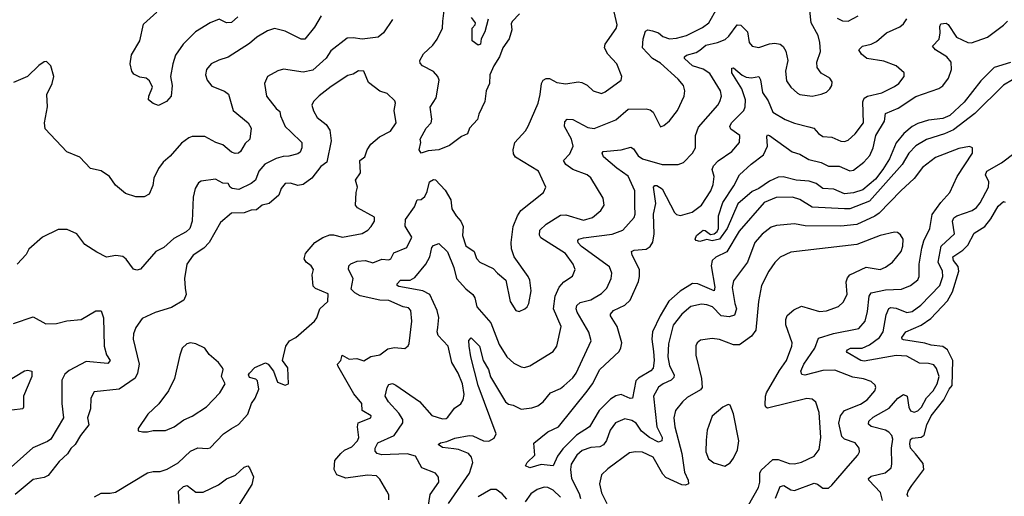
# Model space of a CAD drawing. Extents: x 1892934 to 2008621, y 567149 to 683290.
# Tile 69 of 256: x 1903609 to 1909120, y 629025 to 631693. Entities that reach past the tile are written whole.
import ezdxf

# ---------------------------------------------------------------- set-up
doc = ezdxf.new("R2010")
doc.units = 0

msp = doc.modelspace()

# ---------------------------------------------------------------- linework, layer by layer
at = {"layer": '0CON20XD'}
for points in [[(1905674.4, 629005), (1905674.3, 629034.3), (1905664.2, 629055), (1905625, 629122), (1905605, 629139.5), (1905555, 629143.2), (1905435, 629126.4), (1905383.1, 629145), (1905369.5, 629175), (1905373.5, 629225), (1905406.9, 629265), (1905426.1, 629283.9), (1905468.7, 629301.3), (1905500.3, 629335), (1905506.8, 629355), (1905498.6, 629415), (1905503.7, 629436.3), (1905573.8, 629465), (1905576.2, 629475), (1905525.8, 629505), (1905524.6, 629545), (1905479.4, 629599.4), (1905389.4, 629755), (1905387.5, 629765), (1905405.8, 629785), (1905412.9, 629815), (1905452.1, 629792.1), (1905495, 629796), (1905535, 629784.4), (1905575, 629807.3), (1905623.7, 629816.3), (1905668.4, 629851.6), (1905707.3, 629857.3), (1905765, 629852), (1905783, 629867), (1905789.1, 629880.9), (1905803.6, 630005), (1905798.9, 630065), (1905785, 630080.6), (1905755, 630085.3), (1905675, 630121.2), (1905623.8, 630123.8), (1905515, 630146.7), (1905485, 630164.3), (1905464.7, 630184.7), (1905475.4, 630245), (1905449.1, 630295), (1905450.6, 630315), (1905462.9, 630327.1), (1905498.5, 630341.5), (1905545, 630344.8), (1905585, 630331.5), (1905635, 630352.3), (1905675, 630349.2), (1905686.9, 630355), (1905702.4, 630387.6), (1905775, 630418.6), (1905804.4, 630475), (1905766.8, 630536.8), (1905767.6, 630575), (1905818, 630645), (1905832.9, 630685), (1905855, 630687.1), (1905875.8, 630704.2), (1905889.1, 630730.9), (1905902.5, 630785), (1905925, 630798.8), (1905935.9, 630795.9), (1905989.3, 630739.3), (1906021.4, 630685), (1906027.5, 630635), (1906050.9, 630595), (1906078.8, 630565), (1906090.7, 630535), (1906086.4, 630485), (1906105, 630426.9), (1906153.3, 630395), (1906166.2, 630356.2), (1906184.3, 630335), (1906259.4, 630299.4), (1906282.9, 630275), (1906329.2, 630235), (1906354.4, 630115), (1906385.8, 630065.8), (1906405, 630058.8), (1906435.7, 630074.3), (1906450, 630085), (1906459.4, 630105), (1906470.9, 630175), (1906464.5, 630234.5), (1906455, 630256.2), (1906375.6, 630365), (1906360.8, 630410.8), (1906359.2, 630445), (1906371.5, 630535), (1906395.3, 630595), (1906414.3, 630625.7), (1906540.6, 630725), (1906553.1, 630755), (1906513.1, 630845), (1906383.3, 630923.3), (1906372.6, 630942.6), (1906370, 630965), (1906380, 631005), (1906439.3, 631070.7), (1906455, 631096.2), (1906510.6, 631225), (1906522.7, 631275), (1906528.9, 631335), (1906538.1, 631355), (1906555, 631364.5), (1906575, 631363.5), (1906615, 631341.2), (1906665, 631334.1), (1906735, 631344.5), (1906755, 631341.9), (1906785, 631325.7), (1906818, 631295), (1906865, 631280.6), (1906885, 631289.2), (1906976, 631355), (1906979.2, 631375), (1906951.9, 631445), (1906900.8, 631500.8), (1906881.8, 631535), (1906886.5, 631555), (1906946.7, 631643.3), (1906953.8, 631665), (1906924.6, 631785)], [(1905895.4, 628965), (1905906.8, 629035), (1905954.4, 629105), (1905952.2, 629132.2), (1905935.5, 629155.5), (1905859.2, 629185), (1905825, 629250.8), (1905777, 629263), (1905635, 629258.1), (1905609.4, 629265), (1905598.5, 629278.5), (1905598.5, 629295), (1905612.5, 629325), (1905705, 629365.3), (1905753.6, 629436.4), (1905752.9, 629455), (1905730.7, 629490.7), (1905672.2, 629555), (1905654.7, 629585), (1905665.6, 629635), (1905675, 629650.8), (1905695, 629656.5), (1905715, 629646.5), (1905845.7, 629555.7), (1905915, 629478.1), (1905975, 629458.8), (1905995, 629460), (1906005, 629467.5), (1906042.1, 629517.9), (1906077.6, 629542.4), (1906091.8, 629565), (1906095.9, 629595), (1906088.1, 629655), (1906063.3, 629715), (1906027.9, 629775), (1906007.2, 629865), (1905950.4, 629925), (1905945.8, 629945), (1905949.9, 629970.1), (1905955.2, 630025.2), (1905944.6, 630065), (1905904.6, 630155), (1905865, 630175.7), (1905730.5, 630200.5), (1905721.2, 630205), (1905720.8, 630215), (1905740, 630235), (1905795, 630234.6), (1905820.7, 630249.2), (1905881.5, 630325), (1905904.3, 630365.8), (1905915, 630417.5), (1905925, 630428.5), (1905955, 630440), (1906004, 630394), (1906038.1, 630305), (1906053.1, 630245), (1906106.4, 630186.4), (1906145.5, 630155), (1906156, 630136), (1906168.1, 630085), (1906246.7, 629996.7), (1906293.1, 629875), (1906335, 629805.7), (1906375, 629770), (1906415, 629750), (1906435, 629746.9), (1906464.6, 629755.4), (1906594, 629835), (1906614.5, 629865), (1906640, 629975), (1906596.4, 630075), (1906605.3, 630144.7), (1906628.5, 630195), (1906655, 630225.6), (1906702.9, 630257.1), (1906718.1, 630295), (1906707.5, 630325), (1906663.3, 630385), (1906525, 630471.4), (1906517.7, 630487.7), (1906520, 630515), (1906555, 630548.9), (1906635, 630597.9), (1906665, 630600.4), (1906765, 630570), (1906815, 630585.4), (1906862.2, 630625), (1906880.6, 630655), (1906875, 630693.3), (1906805, 630808.1), (1906785, 630824.5), (1906704.7, 630854.7), (1906665, 630883.3), (1906653.3, 630905), (1906687.8, 630942.2), (1906707.2, 630985), (1906696.5, 631025), (1906658.9, 631095), (1906659.3, 631120.7), (1906673.5, 631136.5), (1906705, 631134.6), (1906788.8, 631088.8), (1906825, 631084.5), (1906945, 631132.2), (1907015, 631191.9), (1907115, 631194.5), (1907138.1, 631188.1), (1907154.3, 631175), (1907195, 631094), (1907215, 631101.4), (1907245, 631127.5), (1907290.6, 631185), (1907327.5, 631265), (1907332.5, 631295), (1907324.5, 631325), (1907295, 631360), (1907195, 631450), (1907150, 631475), (1907094.4, 631535), (1907098.9, 631585), (1907111.9, 631628.1), (1907124, 631636), (1907149.8, 631629.8), (1907185, 631620), (1907209, 631599), (1907245, 631585.9), (1907285, 631589.1), (1907340.8, 631605), (1907430.5, 631649.5), (1907466.4, 631675), (1907513, 631757)], [(1906406.7, 631725), (1906365, 631683.3), (1906360.1, 631669.9), (1906363.5, 631636.5), (1906347.6, 631585), (1906312.5, 631535), (1906294.8, 631485.2), (1906262.1, 631435), (1906241.1, 631385), (1906239.1, 631335), (1906219.6, 631295), (1906211.4, 631235), (1906177.9, 631165), (1906171.8, 631135), (1906127.3, 631085), (1906115, 631054.6), (1906081.3, 631038.7), (1906015, 630988.5), (1905955, 630964.3), (1905895, 630959.2), (1905855, 630946.2), (1905844.4, 630964.4), (1905854.4, 631005), (1905850, 631025), (1905883.1, 631085), (1905912, 631115), (1905915.4, 631135.4), (1905906.7, 631203.3), (1905940, 631255), (1905956.4, 631355), (1905949.6, 631375), (1905925, 631403.3), (1905864, 631435), (1905850.3, 631450.3), (1905848.6, 631465), (1905868.9, 631501.1), (1905920.6, 631549.4), (1905945.3, 631584.7), (1905975.5, 631645), (1905976.4, 631685), (1905984.4, 631745)], [(1906009.7, 628985), (1906127.1, 629155), (1906145.3, 629215), (1906138.2, 629245), (1906120, 629265), (1906065, 629287.5), (1906038.9, 629291.1), (1905975, 629297.8), (1905950.8, 629315), (1905965, 629324.2), (1905998.8, 629331.2), (1906045, 629351.4), (1906125, 629365.3), (1906145, 629363.4), (1906205, 629336.2), (1906235, 629333.8), (1906265, 629350.6), (1906275.4, 629375), (1906174.5, 629645), (1906133.4, 629805), (1906124.5, 629865), (1906123, 629897), (1906135, 629912.5), (1906181.5, 629865), (1906203.1, 629785), (1906233.4, 629735), (1906243.3, 629693.3), (1906328.5, 629555), (1906345, 629541.6), (1906371.2, 629535), (1906415, 629512.1), (1906475, 629520), (1906508.7, 629531.3), (1906538.1, 629555), (1906579.2, 629605), (1906635, 629628.2), (1906655, 629642.7), (1906705, 629688.5), (1906722.7, 629715), (1906807.9, 629895), (1906794.7, 629944.7), (1906729.7, 630055), (1906724.2, 630075), (1906726.8, 630093.3), (1906745, 630109.6), (1906805, 630125.4), (1906865, 630160), (1906895, 630190), (1906918.8, 630245), (1906922.7, 630275), (1906910.3, 630310.3), (1906753.9, 630423.9), (1906734.9, 630444.9), (1906733.2, 630456.8), (1906739.1, 630465), (1906765, 630472.8), (1906925, 630491.9), (1906984.7, 630515.3), (1907047.9, 630585), (1907053.6, 630605), (1907051.4, 630651.4), (1907052.3, 630735), (1907015, 630816.7), (1906951.3, 630861.3), (1906876.7, 630925), (1906868.1, 630945), (1906875, 630955.6), (1906975, 630965.4), (1907029.1, 630979.1), (1907045, 630970), (1907071, 630931), (1907095, 630914.6), (1907205, 630883.2), (1907295, 630881.9), (1907325, 630894.2), (1907375, 630945.8), (1907391.9, 630975), (1907391.8, 631045), (1907408, 631092), (1907515.5, 631215), (1907528.5, 631235), (1907536.8, 631265), (1907530.4, 631295), (1907472.3, 631392.3), (1907435, 631416.4), (1907375, 631434.7), (1907330, 631475), (1907330, 631485), (1907341.4, 631495), (1907395, 631509.8), (1907415, 631523.1), (1907449.7, 631550.3), (1907513.8, 631565), (1907557.2, 631582.8), (1907578.5, 631601.5), (1907625, 631664.3), (1907645, 631661.9), (1907683.2, 631625), (1907692.1, 631565), (1907708.8, 631545), (1907745, 631537.5), (1907805, 631558.2), (1907835, 631561.5), (1907865, 631555.6), (1907882.4, 631542.4), (1907896.4, 631516.4), (1907907.3, 631465), (1907894.6, 631405), (1907901.5, 631351.5), (1907924.3, 631315), (1907961.9, 631281.9), (1907975, 631273.5), (1908045, 631264.4), (1908094.4, 631275.6), (1908125, 631288), (1908143.8, 631305), (1908154, 631325), (1908155.8, 631345), (1908144, 631365), (1908095, 631394.4), (1908071.8, 631425), (1908069.6, 631455), (1908090.5, 631515), (1908087.1, 631565), (1908077.7, 631605), (1908039.2, 631675), (1908030.5, 631745)], [(1905296.1, 631713.9), (1905258.8, 631651.2), (1905205, 631584.2), (1905185, 631584), (1905095, 631629.4), (1905035, 631643.3), (1904995, 631630.9), (1904936.9, 631595), (1904895, 631559.4), (1904775, 631483.8), (1904722.8, 631467.2), (1904680.8, 631445), (1904654.3, 631415), (1904648.6, 631385), (1904658.6, 631355), (1904685, 631320.8), (1904755, 631292.9), (1904776.8, 631276.8), (1904804.5, 631185), (1904886.9, 631115), (1904904, 631085), (1904896.5, 631023.5), (1904870, 631000), (1904844.2, 630955), (1904833.5, 630946.5), (1904815.5, 630944.5), (1904795, 630951.5), (1904745, 630992.5), (1904706.2, 631005), (1904645, 631038.6), (1904575, 631038.5), (1904555, 631031.9), (1904515, 631001.9), (1904451.8, 630928.3), (1904411.8, 630895), (1904385, 630859.4), (1904358.8, 630805), (1904353.6, 630765), (1904333.4, 630716.6), (1904305, 630701.9), (1904259.2, 630700.8), (1904200.9, 630720.9), (1904145, 630766.2), (1904111.2, 630815), (1904065, 630847.5), (1904005, 630860), (1903945, 630923.8), (1903873.2, 630953.2), (1903751.7, 631081.7), (1903747.5, 631115), (1903764.4, 631205), (1903760, 631275), (1903790.8, 631335), (1903799.2, 631375), (1903783.3, 631435), (1903758.3, 631458.3), (1903745, 631456.7), (1903715, 631436), (1903652, 631375), (1903575, 631341.8)], [(1904830.5, 631709.5), (1904795, 631677.1), (1904765.8, 631675.8), (1904725, 631695.6), (1904675, 631676.2), (1904593.3, 631625), (1904523.5, 631555), (1904481.5, 631495), (1904466.4, 631445), (1904453.6, 631375), (1904461.5, 631325), (1904456.2, 631265), (1904430, 631235), (1904385, 631213.3), (1904355, 631222.9), (1904330.5, 631245), (1904331.8, 631265), (1904351.4, 631315), (1904335, 631351.2), (1904316.7, 631365), (1904281.7, 631371.7), (1904248.3, 631388.3), (1904236.7, 631405), (1904226.2, 631445), (1904234.5, 631495.5), (1904280.6, 631575), (1904301.7, 631668.3), (1904375.5, 631734.5)], [(1905695, 631693.5), (1905645, 631618.5), (1905615, 631595.4), (1905525, 631584.2), (1905475, 631592.2), (1905441.1, 631588.9), (1905351.1, 631518.9), (1905325, 631477.5), (1905249.3, 631410.7), (1905195, 631400), (1905084.8, 631415.2), (1905053.4, 631406.6), (1904995.8, 631375), (1904978.5, 631335), (1904990, 631265), (1905044.4, 631195), (1905065, 631179.2), (1905068.7, 631155), (1905093.9, 631095), (1905126.7, 631065)], [(1906230.9, 631695), (1906212.2, 631625), (1906190.9, 631585), (1906188.8, 631555), (1906175, 631550), (1906141.2, 631575), (1906141.4, 631645), (1906158.8, 631665), (1906160, 631675), (1906138.5, 631705)], [(1908225.8, 630634.2), (1908045, 630642.9), (1907975, 630686.2), (1907935, 630698.7), (1907842.4, 630697.6), (1907775, 630670.3), (1907635, 630509.2), (1907566.7, 630393.3), (1907505, 630363.8), (1907484.5, 630345), (1907478.5, 630315), (1907500.3, 630195), (1907495.7, 630175), (1907405, 630214.7), (1907375, 630216.7), (1907305, 630173.8), (1907242.9, 630117.1), (1907193.8, 630035), (1907151.6, 629945), (1907147.6, 629905), (1907156.5, 629835), (1907159.8, 629785), (1907155, 629741.9), (1907142.2, 629727.8), (1907072.9, 629687.1), (1907057.9, 629672.1), (1907038.6, 629575), (1907025, 629573.4), (1906975, 629594.7), (1906945, 629588), (1906915, 629568.8), (1906852.6, 629505), (1906798, 629415), (1906725, 629368), (1906649.2, 629290.8), (1906619.4, 629250.6), (1906593.8, 629196.2), (1906526.9, 629203.1), (1906464.7, 629184.7), (1906440, 629195), (1906450, 629215), (1906492.9, 629255), (1906487, 629323), (1906565, 629385.5), (1906625.2, 629414.8), (1906785.6, 629614.4), (1906814.8, 629655.2), (1906856.8, 629735), (1906963.2, 629835), (1906974.2, 629855.8), (1906978.6, 629885), (1906953.1, 629975), (1906915.6, 630035), (1906915.6, 630045), (1906932.5, 630065), (1906995.6, 630095), (1907026.6, 630123.4), (1907071.9, 630228.1), (1907078.7, 630255), (1907077.5, 630295), (1907036.5, 630375), (1907033.1, 630395), (1907047.6, 630402.4), (1907115, 630408.8), (1907136.8, 630423.2), (1907152.9, 630447.1), (1907159.5, 630495), (1907155.6, 630605), (1907169, 630665), (1907155.7, 630755), (1907164.4, 630765.6), (1907175, 630764.4), (1907205.7, 630745.7), (1907273.9, 630613.9), (1907285, 630603.1), (1907307.7, 630597.7), (1907373.3, 630615), (1907425, 630655.6), (1907476.8, 630735), (1907489.6, 630770.4), (1907495.4, 630815), (1907485.5, 630855), (1907491.5, 630875), (1907517.4, 630902.6), (1907595, 630954.4), (1907637.8, 631005), (1907638.6, 631045), (1907589.3, 631079.3), (1907582.9, 631095), (1907593.3, 631115), (1907662.2, 631185), (1907669.5, 631205), (1907671.4, 631245), (1907651.1, 631305), (1907595, 631396.2), (1907595, 631421.2), (1907605, 631424), (1907652.5, 631382.5), (1907675, 631370.3), (1907705, 631366.9), (1907745.4, 631375.4), (1907755, 631356.7), (1907766.9, 631285), (1907797.8, 631237.8), (1907825, 631174.6), (1907892.9, 631135), (1907945, 631112.9), (1908025, 631093.9), (1908054.3, 631085), (1908079.4, 631055), (1908105, 631040), (1908155, 631035.5), (1908205, 631013.1), (1908225, 631011.9), (1908245, 631019.4), (1908285, 631054.5), (1908332.3, 631115), (1908327.4, 631232.6), (1908336.2, 631253.8), (1908355, 631264.5), (1908435, 631283.9), (1908505, 631318.2), (1908529.6, 631335), (1908560, 631375), (1908560, 631395), (1908513.8, 631433.8), (1908445, 631460), (1908350.8, 631475), (1908319.8, 631499.8), (1908306, 631525), (1908325.6, 631544.4), (1908375, 631556.2), (1908405, 631571.3), (1908460.5, 631619.5), (1908535, 631652.9), (1908555, 631669.2), (1908575, 631698)], [(1907805.8, 631045), (1907933, 630953), (1907975, 630940), (1908025, 630910.8), (1908095, 630893.3), (1908135, 630873.8), (1908195, 630872.4), (1908255, 630847.2), (1908275, 630851.6), (1908334.2, 630895), (1908367.1, 630932.9), (1908385.9, 630975), (1908401.4, 631045), (1908448.8, 631125), (1908455, 631167.5), (1908525, 631198.6), (1908625, 631262.3), (1908752.7, 631307.3), (1908775, 631323.4), (1908807.2, 631365), (1908824, 631415), (1908822.9, 631455), (1908798.5, 631485), (1908733.8, 631525), (1908718, 631545), (1908755.3, 631584.7), (1908760.8, 631619.2), (1908759.4, 631655), (1908765, 631670), (1908795, 631674.2), (1908806.4, 631666.4), (1908852.9, 631595), (1908915, 631565.3), (1908937, 631563), (1909025.5, 631595), (1909115, 631662.2), (1909138.5, 631685)], [(1908185, 631701.5), (1908215, 631686.5), (1908245, 631685.5), (1908302.5, 631715)], [(1904028, 629022), (1904065, 629043.3), (1904115, 629042.5), (1904145, 629049.4), (1904325, 629156.4), (1904355, 629164.5), (1904395.5, 629164.5), (1904435, 629176.7), (1904495, 629211.8), (1904565, 629278.5), (1904605, 629296.2), (1904657.5, 629292.5), (1904675, 629297.5), (1904749.2, 629375), (1904795, 629404.4), (1904833.1, 629426.9), (1904885, 629485.8), (1904905.8, 629544.2), (1904926, 629574), (1904947.8, 629625), (1904940.7, 629670.7), (1904930, 629680), (1904895, 629690), (1904889.5, 629705), (1904894.6, 629715), (1904925, 629745.6), (1904985, 629771.9), (1904999.2, 629765), (1905030, 629725), (1905052.5, 629665), (1905095, 629648), (1905112.5, 629655), (1905110, 629745), (1905079.6, 629785), (1905097.9, 629865), (1905118.8, 629895), (1905153.6, 629915), (1905259.4, 630005), (1905272.5, 630025), (1905289.1, 630075), (1905333.3, 630115), (1905335, 630158.8), (1905265, 630187.5), (1905250.9, 630200.9), (1905245.7, 630265), (1905252.5, 630295), (1905240, 630315), (1905212.5, 630335), (1905201.2, 630355), (1905208.8, 630385), (1905260.6, 630445), (1905305, 630473.3), (1905345, 630488.5), (1905365, 630489.4), (1905415, 630475.6), (1905525, 630496.9), (1905558, 630515), (1905575.7, 630535), (1905594.2, 630565), (1905595, 630586.7), (1905499.1, 630639.1), (1905488, 630655), (1905491.8, 630725), (1905500, 630755), (1905487.8, 630795), (1905517.1, 630835), (1905512.2, 630905), (1905540, 630925), (1905553.3, 630965), (1905574, 630996), (1905623.4, 631036.6), (1905685, 631068.1), (1905716.4, 631116.4), (1905705.4, 631185), (1905712.2, 631225), (1905708.5, 631238.5), (1905665, 631280), (1905625, 631292.9), (1905561.3, 631341.3), (1905534.2, 631404.2), (1905505, 631405.8), (1905475, 631387.8), (1905445, 631381.1), (1905351.9, 631318.1), (1905285, 631265.8), (1905254, 631235), (1905244.3, 631215), (1905253, 631183), (1905274.3, 631145), (1905325, 631106.7), (1905344, 631074), (1905351.5, 631015), (1905328.6, 630895), (1905295, 630871.4), (1905243.8, 630805), (1905195, 630769.7), (1905165.3, 630765.3), (1905125, 630778.2), (1905095, 630776.7), (1905072, 630748), (1905059.2, 630710.8), (1905005, 630663.8), (1904965, 630654.3), (1904935, 630629.1), (1904905, 630627.2), (1904865, 630612.8), (1904795, 630610), (1904732.6, 630557.4), (1904669.6, 630445), (1904639.5, 630415), (1904579.5, 630375), (1904545, 630324.3), (1904530.4, 630245), (1904535, 630190), (1904540.8, 630155), (1904527.3, 630122.7), (1904458, 630082), (1904366.3, 630053.7), (1904295, 630020.8), (1904259.7, 629970.3), (1904245.6, 629935), (1904244.5, 629905.5), (1904276.7, 629765), (1904268.9, 629715), (1904254.2, 629685.8), (1904165, 629624.6), (1904025, 629610), (1904007.3, 629575), (1904005.4, 629515), (1903989.2, 629465), (1903995.7, 629425), (1903949.2, 629365), (1903920, 629315), (1903895, 629293.1), (1903876.6, 629263.4), (1903830.4, 629219.6), (1903768, 629142), (1903745, 629130.8), (1903685, 629118.5), (1903583.5, 629035)], [(1909155, 631452.7), (1909063.2, 631425), (1908989, 631351), (1908895, 631231.2), (1908815, 631155.9), (1908775, 631139.6), (1908695, 631130.6), (1908635, 631112.5), (1908605, 631095.6), (1908556.6, 631055), (1908515, 631003.8), (1908476.4, 630915), (1908440.5, 630855), (1908399.4, 630800.6), (1908328.8, 630741.2), (1908275.7, 630724.3), (1908225, 630717.7), (1908165, 630743.9), (1908105, 630747.5), (1908066.6, 630776.6), (1908028.4, 630788.4), (1907955, 630795.6), (1907882.8, 630812.8), (1907855, 630811.5), (1907805, 630789.8), (1907745, 630747.5), (1907709.3, 630730.7), (1907628.1, 630661.9), (1907568, 630525), (1907525, 630464.7), (1907485, 630454.6), (1907455, 630462.5), (1907415, 630451.2), (1907395, 630457.5), (1907390, 630465), (1907396.2, 630485), (1907435, 630514.2), (1907445, 630513.8), (1907475, 630490.8), (1907495, 630494.4), (1907513.1, 630506.9), (1907519.2, 630525), (1907521, 630595), (1907545, 630668.8), (1907606.2, 630763.8), (1907636.8, 630825), (1907702.9, 630885), (1907772.8, 630937.2), (1907794.2, 630985), (1907790.3, 631039.7), (1907795, 631048), (1907805.8, 631045)], [(1909165, 631355.4), (1909115, 631327.1), (1908955, 631168.4), (1908835, 631077.1), (1908785, 631053.6), (1908685, 631022.2), (1908625, 630986.8), (1908586.2, 630945), (1908548.2, 630881.8), (1908365, 630677.6), (1908255.9, 630634.1), (1908225.8, 630634.2)], [(1905126.7, 631065), (1905188.6, 631005), (1905187.9, 630975), (1905177.8, 630952.3), (1905165, 630942.3), (1905115, 630928.4), (1905082.6, 630927.4), (1905045, 630915.5), (1904980.6, 630885), (1904947.1, 630845), (1904927.9, 630795), (1904904.4, 630775.6), (1904835, 630742.4), (1904797.8, 630747.8), (1904786.4, 630755), (1904775, 630776.4), (1904745, 630778.2), (1904705, 630800), (1904625, 630789.2), (1904610, 630780), (1904591.1, 630748.9), (1904580, 630700), (1904574.6, 630565), (1904560.6, 630525), (1904540, 630505), (1904471.6, 630468.4), (1904415, 630417.5), (1904371.2, 630395), (1904285, 630295.8), (1904265, 630290.8), (1904245, 630297.5), (1904205, 630352.5), (1904186.6, 630366.6), (1904147, 630373), (1904095, 630364.4), (1904041.1, 630391.1), (1903973.8, 630435), (1903928.8, 630495), (1903875, 630518.6), (1903825, 630519.4), (1903736.9, 630475), (1903660.7, 630409.3), (1903645, 630378.8), (1903595, 630324.3)], [(1907839.1, 629015), (1907865, 629080), (1907885, 629085.3), (1907925, 629062.1), (1907945, 629058.5), (1908055, 629099.3), (1908074, 629094), (1908105, 629071.4), (1908135, 629071.4), (1908155, 629087.1), (1908245.2, 629194.8), (1908299.4, 629255), (1908308.9, 629275), (1908308.1, 629295), (1908284.5, 629324.5), (1908225.3, 629345.3), (1908210.6, 629360.6), (1908193.8, 629435), (1908203.2, 629475), (1908225, 629506.2), (1908315, 629540.5), (1908352.9, 629565), (1908394.3, 629615), (1908400, 629635), (1908396.8, 629646.8), (1908375, 629667.5), (1908332.2, 629682.2), (1908272.4, 629692.4), (1908171.4, 629731.4), (1908105, 629729.7), (1908003.1, 629703.1), (1907987.3, 629707.3), (1907981.6, 629725), (1907997.2, 629765), (1908058.6, 629855), (1908079.4, 629910.6), (1908164.4, 629935.6), (1908305.2, 629964.8), (1908340.4, 630005), (1908355, 630060), (1908363.8, 630145), (1908375.4, 630164.6), (1908455, 630180.3), (1908543.8, 630185), (1908595, 630204.6), (1908635, 630237.1), (1908643.8, 630256.2), (1908644, 630324), (1908659.1, 630415), (1908668.8, 630455), (1908702.8, 630525), (1908716.9, 630603.1), (1908765, 630670), (1908814.6, 630725.4), (1908855.5, 630815), (1908942.5, 630945), (1908941.2, 630975), (1908925, 630983.8), (1908865, 630972.1), (1908735, 630921.8), (1908662.5, 630865), (1908615.2, 630804.8), (1908540, 630735), (1908419.2, 630610.8), (1908395, 630593.4), (1908293.9, 630546.1), (1908205, 630537.1), (1908005, 630540), (1907945, 630550), (1907845, 630541.2), (1907815, 630531.2), (1907765, 630492.9), (1907723.2, 630445), (1907681.6, 630335), (1907605, 630232), (1907596.6, 630193.4), (1907610.7, 630105), (1907621.5, 630075), (1907610.2, 630039.8), (1907579.7, 630030.2), (1907535.7, 630035.7), (1907486.5, 630085), (1907455, 630097.6), (1907425, 630101.4), (1907365, 630088.5), (1907315, 630043.8), (1907267.3, 629982.7), (1907240.5, 629879.5), (1907236.3, 629805), (1907246.4, 629755), (1907271.6, 629705), (1907269.4, 629690.6), (1907255.6, 629675), (1907210.6, 629655), (1907184.2, 629635.8), (1907156.9, 629585), (1907174.3, 629415), (1907204.8, 629355), (1907203.5, 629335), (1907185, 629328.1), (1907134, 629355), (1907090, 629390), (1907059.2, 629435), (1907035, 629450.4), (1906995, 629458.8), (1906943.9, 629436.1), (1906914.3, 629395.7), (1906892.7, 629337.3), (1906876.7, 629313.3), (1906855, 629301.8), (1906805, 629298.4), (1906757.9, 629282.1), (1906727.7, 629255), (1906695.3, 629205), (1906691.2, 629175), (1906698.1, 629125), (1906740.6, 629040.6), (1906746.9, 629013.1)], [(1908438.6, 629001.4), (1908426, 629046), (1908360.8, 629115), (1908360, 629125), (1908375, 629137.3), (1908453.1, 629156.9), (1908486.2, 629183.8), (1908490.6, 629205), (1908488.2, 629295), (1908495.8, 629344.2), (1908489.7, 629365), (1908473.6, 629385), (1908455, 629395.3), (1908375, 629416.1), (1908359.8, 629429.8), (1908361.1, 629445), (1908385, 629467.6), (1908475, 629519.3), (1908524.6, 629575), (1908555, 629594.4), (1908576.9, 629585), (1908584.6, 629525), (1908595, 629502.9), (1908615, 629495.6), (1908635, 629504.5), (1908656.5, 629525), (1908684.2, 629575.8), (1908721.4, 629615), (1908744.3, 629655), (1908755.3, 629695.2), (1908740.6, 629740.6), (1908725, 629760.6), (1908695, 629769.2), (1908645, 629770.9), (1908575, 629810), (1908515, 629813), (1908335, 629781.5), (1908315.9, 629785.9), (1908240.9, 629830.9), (1908236.2, 629835), (1908242, 629845), (1908258.8, 629855), (1908325, 629854.7), (1908365, 629873.3), (1908420.7, 629915), (1908442.4, 629945), (1908458.8, 630041.2), (1908473, 630077), (1908485, 630081.3), (1908515, 630077.6), (1908575, 630054.6), (1908605, 630060), (1908653.3, 630095), (1908758.1, 630205), (1908776.5, 630255), (1908773.7, 630285), (1908750.2, 630335), (1908765.5, 630424.5), (1908841.8, 630495), (1908829.2, 630565), (1908836.8, 630583.2), (1908855, 630595.9), (1908939.2, 630625), (1908965, 630642.2), (1908985, 630668.1), (1909030.9, 630755), (1909033.5, 630785), (1909014.4, 630825), (1909021.1, 630845), (1909105, 630891.8), (1909179.7, 630950.3)], [(1908582.4, 629022.4), (1908576.2, 629035), (1908581.2, 629055), (1908601.4, 629085), (1908670.3, 629175), (1908665, 629209.1), (1908622.3, 629262.3), (1908594.7, 629295), (1908590.8, 629319.2), (1908595, 629343.3), (1908605, 629350.8), (1908655, 629355.4), (1908671.9, 629368.1), (1908686.7, 629425), (1908710, 629475), (1908780.6, 629565), (1908810.7, 629625), (1908827.4, 629645), (1908832, 629785), (1908801.1, 629845), (1908775, 629863.9), (1908710.5, 629870.5), (1908675, 629881.7), (1908555, 629901.5), (1908548, 629905), (1908546.9, 629915), (1908568.2, 629945), (1908655, 629983.5), (1908708.7, 630021.3), (1908801.1, 630118.9), (1908829.8, 630170.2), (1908865.4, 630285), (1908862.2, 630312.2), (1908835.4, 630345), (1908831.3, 630365), (1908888, 630402), (1908915, 630431.6), (1908951.3, 630498.7), (1909011.2, 630535), (1909045, 630578.9), (1909085, 630650), (1909115, 630674.4), (1909125, 630670.8)], [(1907687.4, 628975), (1907744.7, 629075), (1907751.3, 629105), (1907750.6, 629155), (1907758.4, 629171.6), (1907825, 629231.1), (1907855, 629230.9), (1907915, 629209.6), (1907945, 629207.9), (1907985, 629217.1), (1908055, 629250.6), (1908083, 629287), (1908092, 629355), (1908082.9, 629495), (1908065, 629552), (1908045, 629568.6), (1908015, 629571.8), (1907795, 629519.4), (1907784.6, 629524.6), (1907780.6, 629535), (1907783.3, 629585), (1907789.3, 629605), (1907861.4, 629728.6), (1907900, 629785), (1907930.4, 629865), (1907932.9, 629885), (1907896.8, 629985), (1907896.9, 630015), (1907905, 630036.9), (1907941.1, 630068.9), (1907985, 630088.8), (1908085, 630059.1), (1908125, 630063.8), (1908191.8, 630088.2), (1908217.5, 630112.5), (1908239.6, 630155), (1908235.5, 630225.5), (1908241.7, 630248.3), (1908255.2, 630264.8), (1908347.4, 630307.4), (1908425.6, 630295.6), (1908455, 630307.9), (1908493.5, 630336.5), (1908541.8, 630395), (1908552.3, 630425), (1908552.9, 630465), (1908539.1, 630489.1), (1908522.3, 630502.3), (1908505, 630504), (1908425, 630484.5), (1908295, 630435.3), (1907925, 630391.8), (1907865, 630363.1), (1907835, 630334.3), (1907801.1, 630285), (1907761.5, 630205), (1907744.6, 630115.4), (1907729.2, 629955), (1907705, 629921.2), (1907637.8, 629872.3), (1907605, 629873.4), (1907525, 629903.8), (1907485, 629908.2), (1907420, 629900), (1907400, 629885), (1907392.4, 629867.6), (1907392.5, 629815), (1907425.3, 629685), (1907429.2, 629635), (1907419, 629621), (1907345, 629578.9), (1907318.2, 629555), (1907279.6, 629505), (1907270.6, 629465), (1907276.5, 629415), (1907314.1, 629265), (1907330.1, 629160.1), (1907351.1, 629115), (1907352, 629095), (1907335, 629086.9), (1907315, 629090), (1907225, 629130.4), (1907208.8, 629148.8), (1907155, 629243.5), (1907095, 629272.2), (1907055, 629274.6), (1907022, 629268), (1906900.7, 629179.3), (1906865.5, 629145), (1906853.6, 629095), (1906865, 629044), (1906894.7, 628985)], [(1903575, 629993.3), (1903685, 630030.6), (1903755, 629991.1), (1903815, 629993.2), (1903872, 630008), (1903953.3, 630015), (1904035, 630062.9), (1904064.2, 630064.2), (1904077.3, 630025), (1904081.2, 629865), (1904095, 629816.2), (1904114.4, 629785), (1904102.1, 629767.9), (1903980.2, 629779.8), (1903885, 629729.5), (1903860.8, 629709.2), (1903845.3, 629675), (1903844.7, 629544.7), (1903853.5, 629465), (1903782.2, 629345), (1903765, 629331.2), (1903683.2, 629296.8), (1903385, 629034.4)], [(1904325, 629386.2), (1904355, 629394), (1904425, 629393.3), (1904474, 629415), (1904526.8, 629453.2), (1904575, 629473.6), (1904655, 629526.9), (1904728.6, 629605), (1904759.2, 629655), (1904739.1, 629695), (1904747.8, 629735), (1904744.3, 629745), (1904721.4, 629775), (1904668.5, 629818.5), (1904645, 629854.2), (1904595, 629878), (1904565, 629883.8), (1904545, 629878.8), (1904518.8, 629855), (1904504.3, 629815.7), (1904475.7, 629685), (1904441.9, 629615), (1904387, 629543), (1904326, 629485), (1904272.5, 629405), (1904271.7, 629391.7), (1904297, 629387), (1904325, 629386.2)], [(1903539.8, 629670.2), (1903635, 629727.5), (1903655, 629731.2), (1903676.1, 629726.1), (1903677.5, 629695), (1903629.4, 629585), (1903630.8, 629525), (1903626, 629515), (1903565, 629507.9)], [(1907555, 629194), (1907585, 629212), (1907605, 629238.8), (1907625.8, 629285), (1907634.3, 629335), (1907605, 629487.5), (1907586.1, 629536.1), (1907575, 629540), (1907545, 629524), (1907485, 629473.8), (1907456.9, 629395), (1907451.1, 629338.9), (1907449.5, 629275), (1907464.5, 629234.5), (1907493.2, 629213.2), (1907555, 629194)], [(1904500.7, 628985), (1904497.8, 629055), (1904525, 629080), (1904545.6, 629085.6), (1904595, 629049.1), (1904635, 629048.7), (1904720.7, 629089.3), (1904766.7, 629123.3), (1904816.8, 629143.3), (1904865, 629187.5), (1904885, 629196.2), (1904895.6, 629185.6), (1904917.1, 629135), (1904908.9, 629091.1), (1904825, 628958.6)], [(1906335, 629010), (1906309.3, 629039.3), (1906275, 629063.5), (1906246.3, 629063.7), (1906175, 629022.3)], [(1906635, 629021.1), (1906595, 629060.4), (1906565, 629073.8), (1906545, 629076.4), (1906505, 629063.6), (1906470.1, 629039.9), (1906438.9, 628995)]]:
    msp.add_lwpolyline(points, dxfattribs=at)

doc.saveas('drawing.dxf')
